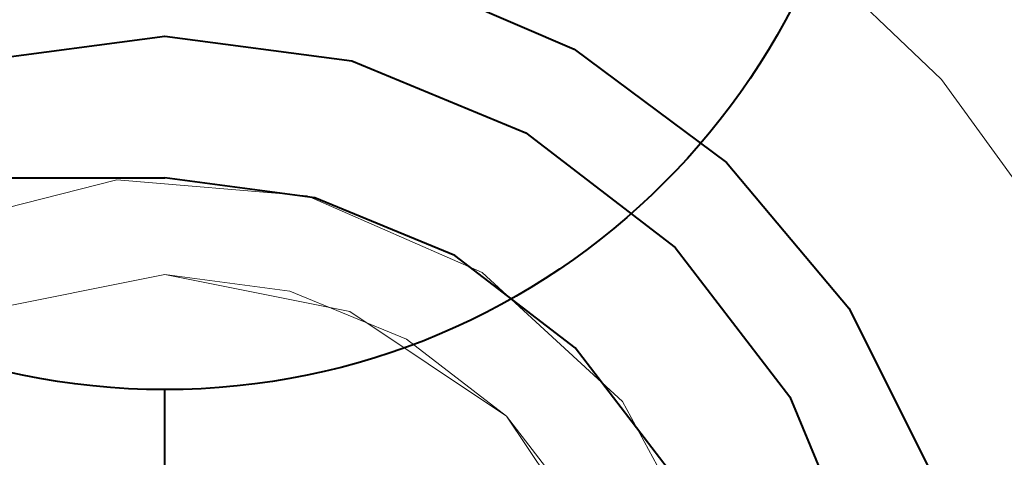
# Model space of a CAD drawing. Header units: millimetres. Extents: x 0 to 1189, y 0 to 841.
# Tile 18 of 53: x 566.05 to 572.47, y 275.06 to 277.91. Entities that reach past the tile are written whole.
import ezdxf

# ---------------------------------------------------------------- set-up
doc = ezdxf.new("R2010")
doc.units = ezdxf.units.MM
doc.layers.add('CONTEXT', color=7, linetype='Continuous', lineweight=18, true_color=0xa5a5a5)
doc.layers.add('REFRIG', color=7, linetype='Continuous', lineweight=40, true_color=0xc83c28)

msp = doc.modelspace()

# ---------------------------------------------------------------- linework, layer by layer
at = {"layer": 'CONTEXT'}
for points in [[(573.72, 273.1), (573.612, 274.2999), (573.2915, 275.4612), (572.7688, 276.5467), (572.0606, 277.5213), (571.1899, 278.3539), (570.1844, 279.0176), (569.0766, 279.4911), (567.902, 279.7592), (566.6985, 279.8132), (565.5047, 279.6515), (564.3589, 279.2792), (563.298, 278.7083), (562.3561, 277.9572), (561.5634, 277.0499)], [(570.78, 273.1), (570.5752, 274.3274), (569.983, 275.4217), (569.0675, 276.2645), (567.9279, 276.7643), (566.6879, 276.8671), (565.4816, 276.5616), (564.4399, 275.881), (563.6756, 274.8991), (563.2716, 273.7222), (563.2716, 272.4778), (563.6756, 271.3009), (564.4399, 270.319), (565.4816, 269.6384), (566.6879, 269.3329), (567.9279, 269.4357), (569.0675, 269.9355), (569.983, 270.7783), (570.5752, 271.8726), (570.78, 273.1)], [(570.15, 273.1), (569.9102, 274.3055), (569.2274, 275.3274), (568.2055, 276.0102), (567, 276.25), (565.7945, 276.0102), (564.7726, 275.3274), (564.0898, 274.3055), (563.85, 273.1), (564.0898, 271.8945), (564.7726, 270.8726), (565.7945, 270.1898), (567, 269.95), (568.2055, 270.1898), (569.2274, 270.8726), (569.9102, 271.8945), (570.15, 273.1)], [(567, 276.25), (565.7945, 276.0102), (564.7726, 275.3274), (564.0898, 274.3055), (563.85, 273.1), (564.0898, 271.8945), (564.7726, 270.8726), (565.7945, 270.1898), (567, 269.95)], [(570.15, 273.1), (570.0427, 273.9153), (569.728, 274.675), (569.2274, 275.3274), (568.575, 275.828), (567.8153, 276.1427), (567, 276.25)]]:
    msp.add_lwpolyline(points, dxfattribs=at)
at = {"layer": 'REFRIG'}
for points in [[(561.8098, 274.3301), (562.2334, 275.4939), (562.9139, 276.5286), (563.8148, 277.3785), (564.8873, 277.9978), (566.0738, 278.353), (567.3101, 278.425), (568.5298, 278.2099), (569.667, 277.7194), (570.6604, 276.9798), (571.4565, 276.0311), (572.0123, 274.9243), (572.2979, 273.7192), (572.2979, 272.4808), (572.0123, 271.2757), (571.4565, 270.1689)], [(562.296, 273.1), (562.4563, 274.3175), (562.9262, 275.452), (563.6738, 276.4262), (564.648, 277.1738), (565.7825, 277.6437), (567, 277.804), (568.2175, 277.6437), (569.352, 277.1738), (570.3262, 276.4262), (571.0738, 275.452), (571.5437, 274.3175), (571.704, 273.1), (571.5437, 271.8825), (571.0738, 270.748)], [(554.904, 276.88), (556.1136, 276.88), (557.3232, 276.88), (558.5328, 276.88), (559.7424, 276.88), (560.952, 276.88), (562.1616, 276.88), (563.3712, 276.88), (564.5808, 276.88), (565.7904, 276.88), (567, 276.88)], [(570.78, 273.1), (570.6512, 274.0783), (570.2736, 274.99), (569.6729, 275.7729), (568.89, 276.3736), (567.9783, 276.7512), (567, 276.88)], [(570.78, 273.1), (570.6512, 274.0783), (570.2736, 274.99), (569.6729, 275.7729), (568.89, 276.3736), (567.9783, 276.7512), (567, 276.88)], [(567, 273.1), (567, 275.5)]]:
    msp.add_lwpolyline(points, dxfattribs=at)
msp.add_circle((567, 280.1), 4.6, dxfattribs=at)

doc.saveas('drawing.dxf')
